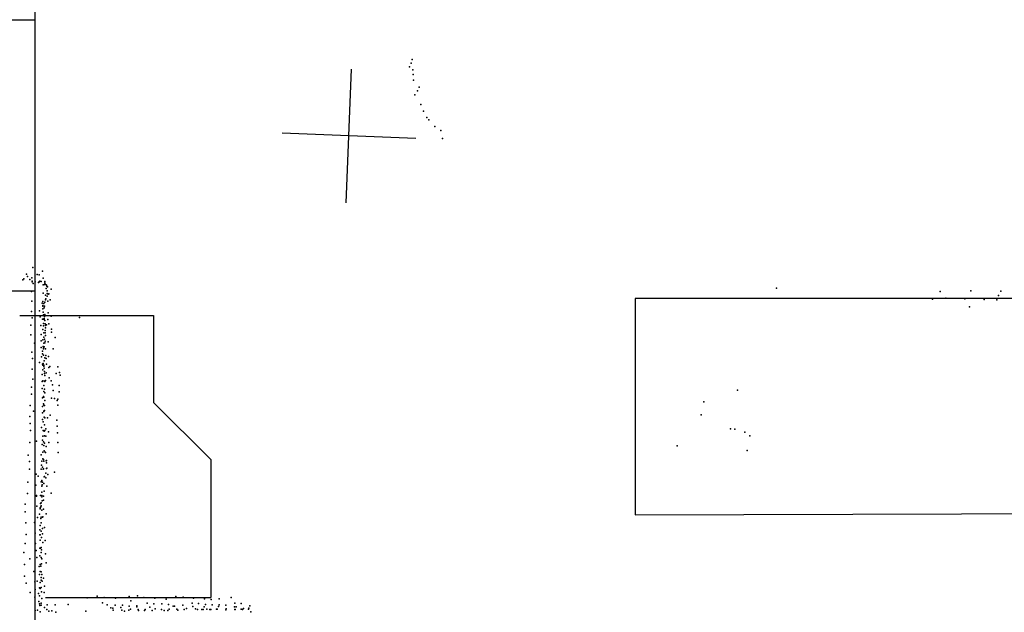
# Model space of a CAD drawing. Header units: millimetres. Extents: x -28413 to 52712, y -42191 to 56778.
# Tile 17 of 70: x 1682 to 4629, y -2400 to -626. Entities that reach past the tile are written whole.
import ezdxf

# ---------------------------------------------------------------- set-up
doc = ezdxf.new("R2010")
doc.units = ezdxf.units.MM
for name, color, linetype in [('DOORS', 7, 'Continuous'), ('OBJECTS', 8, 'Continuous'), ('P', 9, 'Continuous'), ('PANOS', 10, 'Continuous'), ('ROOMS', 1, 'Continuous'), ('WALLS', 3, 'Continuous')]:
    doc.layers.add(name, color=color, linetype=linetype)

msp = doc.modelspace()

# ---------------------------------------------------------------- linework, layer by layer
at = {"layer": 'DOORS'}
msp.add_lwpolyline([(1727.2, -626.5), (1727.2, -1439.3), (1612.9, -1439.3), (1612.9, -626.5), (1727.2, -626.5)], dxfattribs=at)
at = {"layer": 'OBJECTS'}
for points in [[(3524.2, -1460.5), (3524.2, -2108.2)], [(6534.1, -1460.5), (3524.2, -1460.5)], [(1682.8, -1511.3), (2082.8, -1511.3)], [(2082.8, -1511.3), (2082.8, -1771.7)], [(2082.8, -1771.7), (2254.2, -1943.1)], [(2254.2, -1943.1), (2254.2, -2355.8)], [(3524.2, -2108.2), (5803.9, -2101.8)], [(1759, -2355.8), (2254.2, -2355.8)]]:
    msp.add_lwpolyline(points, dxfattribs=at)
at = {"layer": 'P'}
for p in [(2854, -756), (2857, -745), (2849, -767), (2859, -776), (2860, -790), (2861, -807), (2865, -851), (2873, -839), (2878, -828), (2883, -880), (2891, -900), (2901, -919), (2907, -926), (2925, -946), (2943, -958), (2948, -982), (1721, -1368), (1750, -1379), (1692, -1405), (1695, -1402), (1703, -1388), (1706, -1395), (1713, -1404), (1718, -1399), (1719, -1409), (1719, -1411), (1728, -1411), (1734, -1389), (1738, -1413), (1740, -1390), (1740, -1411), (1742, -1409), (1746, -1410), (1752, -1400), (1757, -1410), (1757, -1414), (1717, -1440), (1722, -1416), (1752, -1420), (1756, -1419), (1758, -1418), (1761, -1420), (1761, -1431), (1762, -1421), (1763, -1424), (1764, -1438), (1765, -1426), (1776, -1433), (3947, -1430), (4437, -1440), (4529, -1438), (4619, -1439), (1718, -1469), (1751, -1470), (1752, -1445), (1757, -1472), (1759, -1451), (1759, -1465), (1760, -1462), (1764, -1446), (1764, -1454), (1766, -1469), (1767, -1448), (1769, -1447), (1773, -1465), (4414, -1463), (4454, -1460), (4511, -1462), (4569, -1464), (4607, -1465), (4612, -1452), (1717, -1500), (1741, -1498), (1749, -1475), (1751, -1482), (1751, -1484), (1751, -1492), (1752, -1502), (1754, -1476), (1755, -1489), (1756, -1484), (4525, -1486), (1719, -1519), (1743, -1516), (1750, -1523), (1751, -1523), (1753, -1510), (1755, -1521), (1755, -1524), (1756, -1511), (1756, -1515), (1757, -1509), (1757, -1527), (1766, -1524), (1767, -1504), (1776, -1514), (1861, -1518), (1716, -1541), (1745, -1542), (1751, -1554), (1753, -1536), (1753, -1543), (1758, -1537), (1758, -1557), (1759, -1542), (1759, -1549), (1762, -1540), (1769, -1537), (1777, -1553), (1777, -1562), (1716, -1570), (1746, -1569), (1746, -1588), (1751, -1585), (1754, -1564), (1754, -1577), (1756, -1583), (1758, -1564), (1758, -1589), (1759, -1572), (1767, -1591), (1788, -1578), (1726, -1595), (1746, -1607), (1750, -1618), (1752, -1605), (1753, -1609), (1753, -1611), (1754, -1595), (1755, -1606), (1757, -1594), (1759, -1611), (1782, -1611), (1718, -1621), (1720, -1640), (1747, -1635), (1750, -1626), (1753, -1630), (1755, -1647), (1757, -1638), (1760, -1631), (1761, -1640), (1768, -1634), (1719, -1672), (1741, -1652), (1750, -1657), (1751, -1660), (1751, -1674), (1752, -1655), (1754, -1660), (1754, -1663), (1755, -1669), (1756, -1679), (1762, -1657), (1769, -1667), (1772, -1664), (1796, -1665), (1721, -1702), (1749, -1688), (1749, -1709), (1751, -1707), (1751, -1707), (1756, -1685), (1756, -1708), (1757, -1691), (1757, -1709), (1759, -1706), (1761, -1683), (1770, -1698), (1776, -1707), (1791, -1685), (1801, -1682), (1803, -1690), (1717, -1726), (1749, -1730), (1754, -1721), (1756, -1732), (1780, -1719), (1782, -1736), (1800, -1721), (3831, -1735), (1717, -1747), (1750, -1758), (1753, -1754), (1754, -1739), (1754, -1756), (1757, -1743), (1757, -1766), (1777, -1759), (1786, -1760), (1794, -1766), (1796, -1762), (1800, -1740), (1714, -1781), (1750, -1784), (1753, -1776), (1754, -1780), (1756, -1781), (1756, -1796), (1796, -1780), (3730, -1770), (1713, -1814), (1723, -1798), (1750, -1803), (1750, -1823), (1754, -1798), (1754, -1799), (1755, -1816), (1757, -1818), (1765, -1818), (1773, -1810), (1793, -1825), (3722, -1809), (1714, -1835), (1715, -1856), (1747, -1847), (1752, -1830), (1752, -1856), (1756, -1839), (1757, -1856), (1760, -1851), (1794, -1843), (3810, -1851), (3823, -1852), (1750, -1885), (1751, -1873), (1755, -1858), (1756, -1872), (1760, -1873), (1768, -1860), (1795, -1863), (3853, -1861), (3868, -1872), (1713, -1892), (1732, -1888), (1749, -1898), (1753, -1890), (1754, -1901), (1756, -1894), (1761, -1904), (1769, -1892), (1796, -1892), (3650, -1902), (1708, -1930), (1746, -1929), (1751, -1921), (1751, -1941), (1753, -1943), (1755, -1917), (1758, -1921), (1759, -1922), (1797, -1922), (3860, -1916), (1712, -1949), (1712, -1972), (1746, -1972), (1747, -1960), (1748, -1948), (1750, -1966), (1752, -1972), (1753, -1971), (1754, -1948), (1761, -1947), (1762, -1946), (1762, -1953), (1762, -1970), (1763, -1969), (1731, -1987), (1737, -1993), (1755, -1995), (1756, -1994), (1760, -1984), (1760, -1998), (1766, -1988), (1786, -1981), (1707, -2011), (1730, -2020), (1746, -2010), (1748, -2006), (1748, -2023), (1749, -2019), (1750, -2011), (1754, -2015), (1763, -2023), (1706, -2045), (1732, -2051), (1732, -2053), (1744, -2051), (1748, -2041), (1748, -2051), (1748, -2054), (1753, -2053), (1755, -2038), (1776, -2044), (1699, -2076), (1733, -2082), (1743, -2087), (1743, -2090), (1744, -2074), (1745, -2084), (1746, -2072), (1746, -2081), (1749, -2066), (1753, -2064), (1753, -2091), (1699, -2099), (1735, -2116), (1741, -2106), (1745, -2119), (1746, -2115), (1748, -2094), (1750, -2115), (1751, -2114), (1761, -2105), (1701, -2132), (1726, -2131), (1743, -2140), (1746, -2132), (1750, -2149), (1756, -2146), (1702, -2167), (1728, -2163), (1742, -2153), (1742, -2168), (1743, -2168), (1746, -2157), (1747, -2176), (1750, -2165), (1699, -2194), (1729, -2194), (1742, -2208), (1743, -2184), (1744, -2208), (1746, -2206), (1751, -2191), (1758, -2185), (1695, -2221), (1731, -2215), (1733, -2236), (1742, -2231), (1746, -2221), (1746, -2236), (1747, -2213), (1759, -2225), (1697, -2257), (1713, -2240), (1740, -2263), (1743, -2257), (1745, -2262), (1747, -2255), (1748, -2240), (1761, -2252), (1697, -2292), (1724, -2278), (1741, -2287), (1743, -2278), (1746, -2279), (1746, -2296), (1748, -2287), (1753, -2298), (1702, -2313), (1727, -2309), (1734, -2307), (1741, -2327), (1743, -2311), (1746, -2304), (1746, -2326), (1749, -2307), (1756, -2322), (1714, -2341), (1727, -2355), (1728, -2332), (1738, -2344), (1741, -2351), (1743, -2329), (1747, -2339), (1755, -2341), (1884, -2357), (1914, -2352), (1935, -2356), (2010, -2353), (2035, -2351), (2054, -2356), (2150, -2353), (2171, -2355), (2315, -2356), (1739, -2368), (1741, -2375), (1742, -2380), (1746, -2373), (1746, -2379), (1748, -2359), (1756, -2386), (1764, -2378), (1788, -2378), (1827, -2377), (1930, -2372), (1944, -2378), (1955, -2387), (1968, -2379), (1969, -2358), (1985, -2386), (1990, -2379), (2010, -2382), (2015, -2366), (2033, -2381), (2033, -2384), (2064, -2373), (2072, -2385), (2084, -2375), (2087, -2358), (2108, -2375), (2121, -2361), (2128, -2377), (2142, -2382), (2146, -2382), (2170, -2379), (2198, -2373), (2200, -2383), (2202, -2358), (2217, -2374), (2234, -2384), (2235, -2360), (2238, -2377), (2255, -2362), (2258, -2378), (2277, -2383), (2279, -2360), (2279, -2378), (2299, -2379), (2325, -2384), (2326, -2373), (2330, -2384), (2345, -2374), (2371, -2381), (1728, -2395), (1735, -2394), (1743, -2399), (1763, -2392), (1769, -2397), (1778, -2396), (1790, -2400), (1880, -2397), (1961, -2388), (1962, -2394), (1988, -2394), (1996, -2397), (2009, -2394), (2014, -2391), (2037, -2392), (2038, -2395), (2056, -2395), (2058, -2392), (2079, -2395), (2088, -2390), (2107, -2392), (2115, -2395), (2126, -2395), (2130, -2391), (2153, -2391), (2156, -2394), (2174, -2392), (2181, -2389), (2208, -2390), (2214, -2392), (2227, -2392), (2231, -2392), (2242, -2391), (2251, -2392), (2254, -2392), (2271, -2391), (2273, -2391), (2299, -2393), (2300, -2390), (2326, -2392), (2327, -2392), (2345, -2391), (2349, -2392), (2352, -2389), (2367, -2391), (2368, -2388), (2374, -2399)]:
    msp.add_point(p, dxfattribs=at)
at = {"layer": 'PANOS'}
for points in [[(2659.8, -1174), (2675.8, -774.3)], [(2867.6, -982.2), (2467.9, -966.1)]]:
    msp.add_lwpolyline(points, dxfattribs=at)
at = {"layer": 'ROOMS'}
msp.add_lwpolyline([(6483.4, -571.5), (5930.9, -571.5), (1727.2, -571.5), (1727.2, -2876.6), (1727.2, -4102.1), (6483.4, -4102.1), (6483.4, -571.5)], close=True, dxfattribs=at)
at = {"layer": 'WALLS'}
msp.add_lwpolyline([(1727.2, -571.5), (1727.2, -2876.6), (1670, -2876.6), (1612.9, -2819.4), (1612.9, -571.5), (1670, -571.5), (1727.2, -571.5)], dxfattribs=at)

doc.saveas('drawing.dxf')
